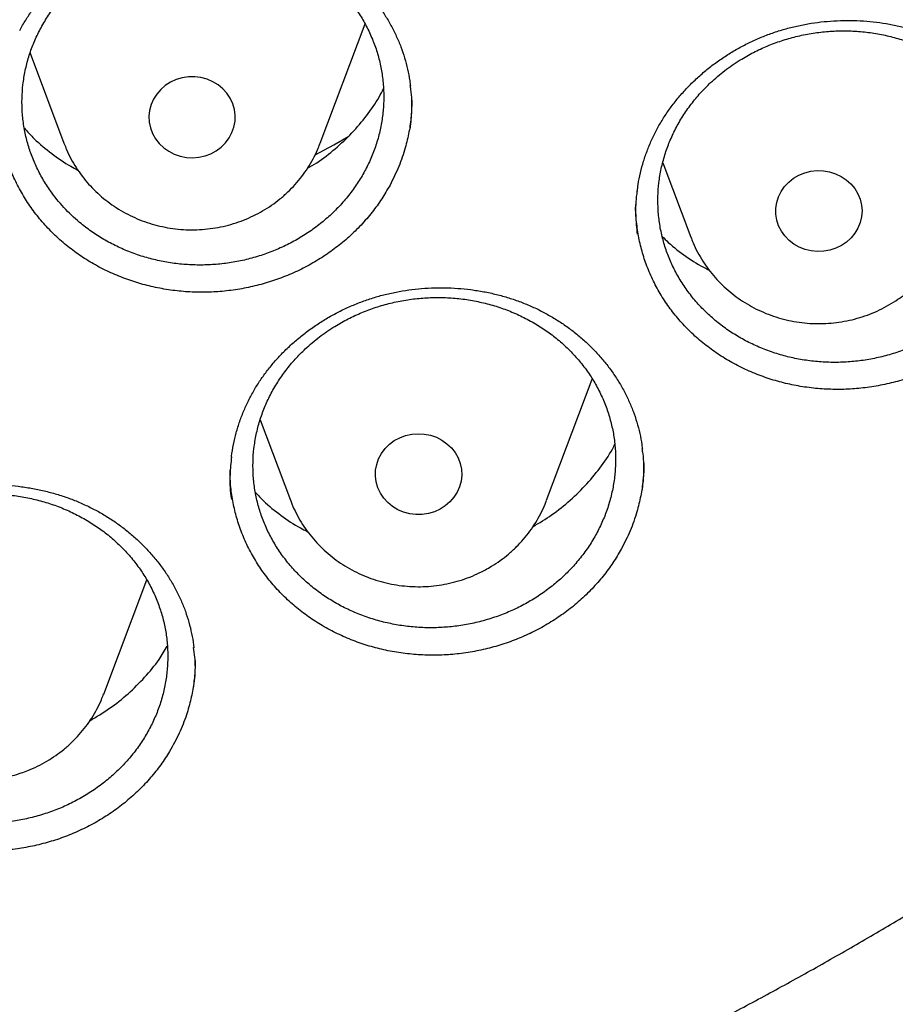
# Model space of a CAD drawing. Header units: millimetres. Extents: x 8 to 795, y 12 to 1770.
# Tile 100 of 127: x 400.56 to 408.68, y 1589.09 to 1598.22. Entities that reach past the tile are written whole.
import ezdxf

# ---------------------------------------------------------------- set-up
doc = ezdxf.new("R2010")
doc.units = ezdxf.units.MM

msp = doc.modelspace()

# ---------------------------------------------------------------- linework, layer by layer
at = {"color": 7, "linetype": 'Continuous', "lineweight": 30}
for p, q in [((403.3431, 1597.0767), (403.7594, 1598.1834)), ((400.6528, 1597.9117), (400.9669, 1597.0767)), ((400.9669, 1597.0767), (400.9684, 1597.0728)), ((403.341, 1597.0712), (403.3431, 1597.0767)), ((406.5202, 1596.8958), (406.7794, 1596.2068)), ((405.4431, 1593.768), (405.8657, 1594.8913)), ((402.7864, 1594.5137), (403.0669, 1593.768)), ((401.3356, 1591.971), (401.7339, 1593.0297))]:
    msp.add_line(p, q, dxfattribs=at)
at = {"color": 7, "linetype": 'Continuous', "lineweight": 30, "flags": 128}
for points in [[(401.955, 1597.6432), (401.9067, 1597.6124), (401.8637, 1597.5753), (401.8269, 1597.5328), (401.797, 1597.4857), (401.7749, 1597.435), (401.7608, 1597.3818), (401.7551, 1597.3273), (401.7579, 1597.2726), (401.7692, 1597.2188), (401.7888, 1597.1672), (401.8161, 1597.1188), (401.8507, 1597.0746), (401.8917, 1597.0356), (401.9384, 1597.0027), (401.9896, 1596.9764), (402.0444, 1596.9575), (402.1016, 1596.9462), (402.1599, 1596.9429), (402.218, 1596.9476), (402.2749, 1596.9601), (402.3292, 1596.9803), (402.3797, 1597.0077), (402.4255, 1597.0417), (402.4655, 1597.0816), (402.4989, 1597.1266), (402.525, 1597.1756), (402.5432, 1597.2277), (402.5531, 1597.2817), (402.5545, 1597.3364), (402.5474, 1597.3908), (402.532, 1597.4436), (402.5085, 1597.4938), (402.4774, 1597.5402), (402.4395, 1597.5819), (402.3956, 1597.618), (402.3465, 1597.6476), (402.2933, 1597.6703), (402.2372, 1597.6854), (402.1793, 1597.6927), (402.1209, 1597.6921), (402.0633, 1597.6834), (402.0076, 1597.667), (401.955, 1597.6432)], [(403.2959, 1596.9688), (403.4698, 1597.0639), (403.6095, 1597.1417)], [(408.2246, 1596.1608), (408.1772, 1596.1288), (408.1254, 1596.1035), (408.0702, 1596.0856), (408.0128, 1596.0755), (407.9545, 1596.0732), (407.8964, 1596.079), (407.8398, 1596.0926), (407.786, 1596.1139), (407.736, 1596.1422), (407.691, 1596.1771), (407.6519, 1596.2178), (407.6194, 1596.2633), (407.5944, 1596.3128), (407.5774, 1596.3652), (407.5686, 1596.4194), (407.5684, 1596.4742), (407.5767, 1596.5284), (407.5933, 1596.581), (407.6178, 1596.6307), (407.6499, 1596.6765), (407.6887, 1596.7174), (407.7334, 1596.7526), (407.7831, 1596.7814), (407.8368, 1596.803), (407.8932, 1596.8171), (407.9512, 1596.8233), (408.0096, 1596.8215), (408.0671, 1596.8118), (408.1224, 1596.7943), (408.1744, 1596.7694), (408.2221, 1596.7377), (408.2643, 1596.6999), (408.3002, 1596.6567), (408.3289, 1596.609), (408.35, 1596.5579), (408.363, 1596.5045), (408.3675, 1596.4498), (408.3634, 1596.3952), (408.351, 1596.3417), (408.3303, 1596.2904), (408.302, 1596.2425), (408.2664, 1596.199), (408.2246, 1596.1608)], [(404.455, 1593.6845), (404.4024, 1593.6606), (404.3467, 1593.6442), (404.289, 1593.6355), (404.2306, 1593.6349), (404.1728, 1593.6422), (404.1166, 1593.6573), (404.0635, 1593.68), (404.0144, 1593.7097), (403.9704, 1593.7457), (403.9325, 1593.7874), (403.9015, 1593.8338), (403.878, 1593.884), (403.8625, 1593.9368), (403.8555, 1593.9912), (403.8569, 1594.046), (403.8668, 1594.1), (403.885, 1594.152), (403.911, 1594.201), (403.9444, 1594.246), (403.9844, 1594.2859), (404.0302, 1594.3199), (404.0808, 1594.3473), (404.1351, 1594.3675), (404.1919, 1594.3801), (404.2501, 1594.3847), (404.3084, 1594.3814), (404.3655, 1594.3701), (404.4203, 1594.3512), (404.4716, 1594.3249), (404.5183, 1594.292), (404.5593, 1594.253), (404.5939, 1594.2088), (404.6212, 1594.1604), (404.6407, 1594.1088), (404.652, 1594.055), (404.6549, 1594.0003), (404.6492, 1593.9458), (404.6351, 1593.8926), (404.6129, 1593.8419), (404.5831, 1593.7948), (404.5463, 1593.7523), (404.5033, 1593.7152), (404.455, 1593.6845)]]:
    msp.add_lwpolyline(points, dxfattribs=at)
at = {"color": 7, "linetype": 'Continuous', "lineweight": 30}
for points, knots in [([(356.4037, 1618.2283), (356.4013, 1618.1935), (356.3966, 1618.1228), (356.3904, 1618.0059), (356.3836, 1617.881), (356.3756, 1617.7496), (356.3675, 1617.6087), (356.3596, 1617.4575), (356.3511, 1617.2788), (356.3425, 1617.0702), (356.3344, 1616.8294), (356.3271, 1616.5403), (356.3219, 1616.1986), (356.3208, 1615.7999), (356.3255, 1615.3723), (356.3372, 1614.9124), (356.3571, 1614.4265), (356.3858, 1613.9246), (356.423, 1613.4203), (356.4683, 1612.9175), (356.5218, 1612.4164), (356.5832, 1611.9172), (356.6704, 1611.292), (356.792, 1610.5429), (356.9587, 1609.6727), (357.111, 1608.9838), (357.2344, 1608.4731), (357.3194, 1608.1377), (357.4067, 1607.8084), (357.4938, 1607.4937), (357.5776, 1607.202), (357.6565, 1606.9369), (357.7298, 1606.6981), (357.7967, 1606.4855), (357.8568, 1606.2989), (357.9096, 1606.1384), (357.9547, 1606.0036), (357.9898, 1605.8998), (358.0171, 1605.82), (358.0407, 1605.7514), (358.0669, 1605.6759), (358.0982, 1605.5866), (358.1349, 1605.4828), (358.1812, 1605.3535), (358.2383, 1605.1965), (358.3076, 1605.0093), (358.3867, 1604.8), (358.476, 1604.5689), (358.5761, 1604.316), (358.6855, 1604.0469), (358.8013, 1603.7696), (358.9631, 1603.3924), (359.1731, 1602.9222), (359.4359, 1602.3637), (359.7352, 1601.7579), (360.074, 1601.109), (360.4549, 1600.4213), (360.8466, 1599.7526), (361.2876, 1599.0389), (361.7859, 1598.2788), (362.3478, 1597.475), (362.9346, 1596.6866), (363.4712, 1596.0085), (363.9521, 1595.4302), (364.3742, 1594.9417), (364.8192, 1594.4468), (365.2879, 1593.9461), (365.7468, 1593.476), (366.1921, 1593.0368), (366.6205, 1592.6289), (367.0657, 1592.2198), (367.5272, 1591.8109), (367.9417, 1591.457), (368.296, 1591.1635), (368.578, 1590.935), (368.8416, 1590.7258), (369.0863, 1590.5355), (369.3114, 1590.3633), (369.5073, 1590.2159), (369.6754, 1590.0911), (369.8176, 1589.9868), (369.945, 1589.8942), (370.0499, 1589.8186), (370.1318, 1589.7601), (370.1903, 1589.7184), (370.24, 1589.6832), (370.2964, 1589.6434), (370.3719, 1589.5903), (370.472, 1589.5203), (370.5945, 1589.4354), (370.7396, 1589.3358), (370.9075, 1589.222), (371.1866, 1589.0352), (371.5749, 1588.7817), (372.0709, 1588.4694), (372.5807, 1588.1601), (373.1043, 1587.8545), (373.6415, 1587.5531), (374.2262, 1587.2384), (374.8607, 1586.9125), (375.5468, 1586.5782), (376.2459, 1586.256), (376.9871, 1585.9336), (377.7641, 1585.6167), (378.5755, 1585.3087), (379.3828, 1585.0241), (380.1851, 1584.7623), (380.9769, 1584.524), (381.7576, 1584.3078), (382.5274, 1584.1126), (383.2943, 1583.9355), (384.1383, 1583.7593), (385.0634, 1583.5895), (386.0705, 1583.433), (387.082, 1583.3041), (388.097, 1583.2029), (389.1147, 1583.1297), (390.1343, 1583.0845), (391.1548, 1583.0675), (392.1755, 1583.0789), (393.1953, 1583.1186), (394.2134, 1583.1863), (395.2291, 1583.282), (396.2419, 1583.4056), (397.2528, 1583.5571), (398.2556, 1583.7358), (399.2504, 1583.9413), (400.2365, 1584.1732), (401.2195, 1584.4331), (402.1282, 1584.7006), (402.9645, 1584.9697), (403.7336, 1585.2362), (404.5079, 1585.5243), (405.2944, 1585.8381), (406.092, 1586.1786), (406.8998, 1586.5472), (407.7122, 1586.9427), (408.5279, 1587.3659), (409.1892, 1587.7311), (409.6921, 1588.0213), (410.0304, 1588.2217), (410.3477, 1588.4143), (410.6431, 1588.5977), (410.9155, 1588.7705), (411.1656, 1588.9322), (411.3938, 1589.0824), (411.6022, 1589.2218), (411.7861, 1589.3465), (411.9468, 1589.457), (412.0847, 1589.5529), (412.2041, 1589.6366), (412.2995, 1589.7041), (412.3815, 1589.7624), (412.4628, 1589.8206), (412.5595, 1589.8902), (412.6735, 1589.973), (412.805, 1590.0694), (412.9539, 1590.1796), (413.1166, 1590.3015), (413.2891, 1590.4324), (413.4672, 1590.5693), (413.6494, 1590.7113), (413.9068, 1590.9147), (414.2428, 1591.1862), (414.6597, 1591.534), (415.0919, 1591.9066), (415.5381, 1592.3048), (415.9972, 1592.7297), (416.4201, 1593.1364), (416.805, 1593.5193), (417.1447, 1593.8673), (417.4754, 1594.216), (417.7905, 1594.5577), (418.0886, 1594.8901), (418.3861, 1595.2307), (418.681, 1595.5777), (418.9717, 1595.9296), (419.2419, 1596.2658), (419.494, 1596.5877), (419.7284, 1596.8945), (419.9455, 1597.1854), (420.1443, 1597.4577), (420.3313, 1597.7193), (420.5174, 1597.9849), (420.7125, 1598.2693), (420.9201, 1598.5793), (421.1394, 1598.9151), (421.3695, 1599.2774), (421.6093, 1599.6667), (421.8579, 1600.0836), (422.0943, 1600.4944), (422.3175, 1600.8954), (422.5264, 1601.283), (422.7356, 1601.6845), (422.9389, 1602.0887), (423.1377, 1602.4983), (423.3278, 1602.9048), (423.5087, 1603.3064), (423.6739, 1603.6868), (423.8242, 1604.0456), (423.9606, 1604.3824), (424.0839, 1604.6968), (424.1949, 1604.9887), (424.2802, 1605.2196), (424.3423, 1605.3912), (424.3829, 1605.5049), (424.4166, 1605.6003), (424.4435, 1605.6773), (424.4648, 1605.7388), (424.4862, 1605.8006), (424.5123, 1605.8767), (424.5467, 1605.978), (424.5885, 1606.1027), (424.6456, 1606.2756), (424.7164, 1606.4949), (424.7989, 1606.758), (424.8839, 1607.038), (424.9707, 1607.334), (425.0668, 1607.6744), (425.1714, 1608.0625), (425.2831, 1608.5016), (425.3941, 1608.9665), (425.4949, 1609.4199), (425.5857, 1609.8584), (425.6668, 1610.2786), (425.7445, 1610.7133), (425.8323, 1611.2491), (425.9225, 1611.8738), (426.0074, 1612.5765), (426.0742, 1613.2567), (426.1243, 1613.9141), (426.1594, 1614.5483), (426.1807, 1615.1589), (426.1883, 1615.6554), (426.1887, 1616.0435), (426.1862, 1616.3291), (426.1813, 1616.6077), (426.1741, 1616.875), (426.1655, 1617.1283), (426.1554, 1617.3755), (426.1441, 1617.6138), (426.1317, 1617.8412), (426.1195, 1618.0429), (426.1105, 1618.1696), (426.1063, 1618.2283)], [0, 0, 0, 0, 0.000951, 0.00193, 0.003036, 0.004253, 0.00557, 0.006974, 0.008466, 0.010552, 0.012788, 0.015174, 0.018604, 0.022304, 0.026272, 0.03051, 0.035109, 0.039809, 0.0445, 0.049182, 0.053854, 0.058517, 0.063171, 0.071403, 0.079606, 0.08778, 0.090983, 0.094182, 0.097376, 0.100428, 0.103231, 0.105785, 0.10809, 0.110147, 0.111955, 0.113514, 0.114824, 0.115886, 0.116546, 0.117156, 0.117891, 0.118757, 0.119771, 0.120935, 0.122551, 0.124388, 0.126447, 0.128728, 0.13123, 0.133951, 0.136743, 0.139516, 0.145262, 0.150923, 0.1565, 0.163835, 0.171017, 0.178053, 0.185051, 0.193962, 0.202877, 0.211797, 0.220722, 0.226386, 0.232222, 0.238234, 0.244421, 0.250785, 0.255992, 0.261311, 0.266742, 0.272286, 0.27791, 0.281398, 0.284647, 0.287657, 0.290428, 0.29296, 0.295254, 0.296996, 0.29857, 0.299975, 0.301212, 0.302031, 0.302668, 0.303134, 0.303663, 0.304513, 0.305603, 0.306932, 0.308499, 0.310306, 0.312352, 0.317473, 0.322689, 0.327986, 0.333366, 0.338829, 0.344373, 0.351014, 0.357768, 0.364616, 0.371408, 0.379162, 0.386804, 0.394332, 0.401748, 0.409052, 0.416116, 0.423071, 0.429942, 0.436807, 0.445722, 0.454637, 0.463552, 0.472466, 0.481381, 0.490295, 0.49921, 0.508124, 0.517039, 0.525953, 0.534868, 0.543782, 0.552714, 0.561687, 0.570523, 0.5794, 0.588318, 0.597277, 0.604345, 0.611477, 0.618749, 0.626162, 0.633856, 0.641697, 0.649684, 0.657818, 0.6661, 0.66977, 0.673275, 0.676573, 0.679664, 0.682548, 0.68518, 0.687613, 0.689846, 0.691879, 0.693552, 0.69506, 0.696371, 0.697452, 0.698185, 0.699064, 0.700127, 0.701375, 0.702837, 0.704492, 0.706336, 0.708286, 0.710293, 0.712359, 0.714483, 0.719094, 0.723957, 0.729073, 0.73444, 0.74006, 0.745932, 0.750271, 0.754723, 0.75908, 0.763275, 0.767308, 0.77118, 0.775537, 0.779669, 0.783578, 0.787262, 0.79079, 0.794084, 0.797145, 0.799974, 0.80285, 0.805987, 0.809384, 0.813035, 0.816945, 0.821115, 0.825545, 0.830235, 0.834102, 0.838129, 0.842317, 0.846532, 0.850561, 0.854837, 0.85888, 0.862688, 0.866263, 0.869603, 0.87271, 0.875584, 0.878223, 0.879511, 0.880626, 0.881559, 0.88231, 0.882879, 0.883358, 0.884118, 0.885104, 0.886317, 0.887757, 0.890141, 0.892693, 0.895393, 0.898242, 0.901239, 0.905195, 0.909383, 0.913804, 0.918457, 0.922275, 0.926237, 0.930343, 0.934543, 0.941328, 0.94789, 0.954228, 0.960343, 0.966236, 0.971905, 0.977351, 0.980059, 0.98271, 0.985301, 0.987816, 0.990158, 0.992312, 0.994612, 0.996657, 0.99845, 1, 1, 1, 1]), ([(358.9644, 1612.1596), (358.9677, 1612.1309), (358.9888, 1611.9472), (359.0351, 1611.6094), (359.1037, 1611.1463), (359.1806, 1610.6843), (359.2648, 1610.2235), (359.3565, 1609.7639), (359.4558, 1609.3057), (359.5625, 1608.849), (359.6767, 1608.3938), (359.7982, 1607.9404), (359.9272, 1607.4888), (360.0635, 1607.039), (360.2072, 1606.5913), (360.3582, 1606.1457), (360.5164, 1605.7024), (360.6818, 1605.2613), (360.8544, 1604.8227), (361.0342, 1604.3866), (361.2211, 1603.9532), (361.415, 1603.5225), (361.6159, 1603.0946), (361.8238, 1602.6697), (362.0386, 1602.2478), (362.2603, 1601.8291), (362.4888, 1601.4136), (362.724, 1601.0014), (362.966, 1600.5926), (363.2146, 1600.1874), (363.4698, 1599.7858), (363.7315, 1599.388), (363.9997, 1598.9939), (364.2743, 1598.6038), (364.5552, 1598.2176), (364.8424, 1597.8355), (365.1358, 1597.4576), (365.4354, 1597.084), (365.741, 1596.7147), (366.0526, 1596.3498), (366.3701, 1595.9895), (366.6935, 1595.6338), (367.0227, 1595.2828), (367.3575, 1594.9366), (367.698, 1594.5952), (368.044, 1594.2587), (368.3955, 1593.9273), (368.7523, 1593.601), (369.1144, 1593.2798), (369.4817, 1592.9639), (369.8542, 1592.6533), (370.2317, 1592.3481), (370.6141, 1592.0484), (371.0013, 1591.7542), (371.3933, 1591.4656), (371.79, 1591.1827), (372.1913, 1590.9055), (372.597, 1590.6341), (373.0072, 1590.3686), (373.4216, 1590.1091), (373.8402, 1589.8555), (374.2629, 1589.608), (374.6896, 1589.3666), (375.1202, 1589.1313), (375.5546, 1588.9023), (375.9927, 1588.6795), (376.4343, 1588.4631), (376.8795, 1588.2531), (377.328, 1588.0495), (377.7798, 1587.8523), (378.2347, 1587.6617), (378.6928, 1587.4777), (379.1537, 1587.3002), (379.6175, 1587.1295), (380.0841, 1586.9654), (380.5533, 1586.808), (381.025, 1586.6574), (381.4991, 1586.5137), (381.9755, 1586.3767), (382.454, 1586.2466), (382.9347, 1586.1235), (383.4173, 1586.0072), (383.9017, 1585.8979), (384.3879, 1585.7956), (384.8757, 1585.7003), (385.3649, 1585.6121), (385.8556, 1585.5309), (386.3475, 1585.4567), (386.8406, 1585.3896), (387.3348, 1585.3297), (387.8298, 1585.2768), (388.3257, 1585.2311), (388.8222, 1585.1925), (389.3193, 1585.1611), (389.8169, 1585.1369), (390.3148, 1585.1197), (390.8129, 1585.1098), (391.3111, 1585.107), (391.8094, 1585.1114), (392.3074, 1585.123), (392.8053, 1585.1417), (393.3028, 1585.1676), (393.7998, 1585.2006), (394.2962, 1585.2408), (394.7918, 1585.2881), (395.2867, 1585.3426), (395.7806, 1585.4041), (396.2734, 1585.4728), (396.7651, 1585.5486), (397.2555, 1585.6314), (397.7444, 1585.7212), (398.2319, 1585.8181), (398.7176, 1585.922), (399.2017, 1586.0328), (399.6839, 1586.1506), (400.164, 1586.2754), (400.6421, 1586.407), (401.118, 1586.5455), (401.5916, 1586.6908), (402.0628, 1586.8429), (402.5314, 1587.0018), (402.9973, 1587.1674), (403.4605, 1587.3397), (403.9208, 1587.5186), (404.3782, 1587.7042), (404.8324, 1587.8963), (405.2835, 1588.0949), (405.7313, 1588.2999), (406.1757, 1588.5114), (406.6165, 1588.7293), (407.0538, 1588.9534), (407.4873, 1589.1839), (407.9171, 1589.4205), (408.3429, 1589.6633), (408.7647, 1589.9122), (409.1824, 1590.1672), (409.5958, 1590.4281), (410.005, 1590.6949), (410.4097, 1590.9676), (410.81, 1591.2461), (411.2056, 1591.5303), (411.5966, 1591.8202), (411.9828, 1592.1157), (412.3641, 1592.4166), (412.7404, 1592.7231), (413.1117, 1593.0349), (413.4779, 1593.352), (413.8388, 1593.6744), (414.1945, 1594.0019), (414.5447, 1594.3344), (414.8895, 1594.672), (415.2287, 1595.0145), (415.5623, 1595.3618), (415.8902, 1595.7139), (416.2122, 1596.0707), (416.5284, 1596.4321), (416.8387, 1596.7979), (417.143, 1597.1682), (417.4411, 1597.5428), (417.7332, 1597.9217), (418.019, 1598.3047), (418.2985, 1598.6918), (418.5716, 1599.0829), (418.8384, 1599.4778), (419.0986, 1599.8766), (419.3523, 1600.279), (419.5994, 1600.685), (419.8399, 1601.0946), (420.0736, 1601.5075), (420.3006, 1601.9238), (420.5207, 1602.3433), (420.7339, 1602.7659), (420.9403, 1603.1915), (421.1396, 1603.62), (421.3319, 1604.0513), (421.5172, 1604.4854), (421.6953, 1604.9221), (421.8663, 1605.3613), (422.0302, 1605.8029), (422.1867, 1606.2468), (422.336, 1606.6928), (422.478, 1607.141), (422.6127, 1607.5912), (422.74, 1608.0433), (422.8599, 1608.4971), (422.9724, 1608.9526), (423.0774, 1609.4097), (423.1749, 1609.8682), (423.265, 1610.3281), (423.3475, 1610.7892), (423.4226, 1611.2515), (423.4896, 1611.7148), (423.5367, 1612.0703), (423.559, 1612.2715), (423.5641, 1612.3178)], [0, 0, 0, 0, 0.000972, 0.00622, 0.011468, 0.016716, 0.021964, 0.027212, 0.03246, 0.037709, 0.042957, 0.048205, 0.053453, 0.058702, 0.06395, 0.069198, 0.074447, 0.079695, 0.084943, 0.090192, 0.095441, 0.100689, 0.105938, 0.111186, 0.116435, 0.121684, 0.126933, 0.132182, 0.13743, 0.142679, 0.147928, 0.153177, 0.158426, 0.163676, 0.168925, 0.174174, 0.179423, 0.184673, 0.189922, 0.195171, 0.200421, 0.20567, 0.21092, 0.21617, 0.221419, 0.226669, 0.231919, 0.237169, 0.242418, 0.247668, 0.252918, 0.258168, 0.263418, 0.268668, 0.273918, 0.279169, 0.284419, 0.289669, 0.294919, 0.30017, 0.30542, 0.31067, 0.315921, 0.321171, 0.326422, 0.331672, 0.336923, 0.342173, 0.347424, 0.352674, 0.357925, 0.363176, 0.368426, 0.373677, 0.378928, 0.384178, 0.389429, 0.39468, 0.399931, 0.405182, 0.410432, 0.415683, 0.420934, 0.426185, 0.431436, 0.436687, 0.441938, 0.447189, 0.45244, 0.457691, 0.462942, 0.468193, 0.473444, 0.478694, 0.483945, 0.489196, 0.494447, 0.499698, 0.504949, 0.5102, 0.515451, 0.520702, 0.525953, 0.531204, 0.536455, 0.541706, 0.546957, 0.552208, 0.557459, 0.56271, 0.567961, 0.573212, 0.578463, 0.583714, 0.588965, 0.594216, 0.599467, 0.604718, 0.609968, 0.615219, 0.62047, 0.625721, 0.630972, 0.636222, 0.641473, 0.646724, 0.651975, 0.657225, 0.662476, 0.667726, 0.672977, 0.678228, 0.683478, 0.688729, 0.693979, 0.69923, 0.70448, 0.70973, 0.714981, 0.720231, 0.725481, 0.730732, 0.735982, 0.741232, 0.746482, 0.751732, 0.756982, 0.762232, 0.767482, 0.772732, 0.777982, 0.783232, 0.788481, 0.793731, 0.798981, 0.80423, 0.80948, 0.81473, 0.819979, 0.825228, 0.830478, 0.835727, 0.840976, 0.846226, 0.851475, 0.856724, 0.861973, 0.867222, 0.872471, 0.87772, 0.882969, 0.888218, 0.893467, 0.898715, 0.903964, 0.909213, 0.914461, 0.91971, 0.924958, 0.930207, 0.935455, 0.940704, 0.945952, 0.9512, 0.956449, 0.961697, 0.966945, 0.972193, 0.977442, 0.98269, 0.987938, 0.993186, 0.998434, 1, 1, 1, 1]), ([(400.5561, 1598.1236), (400.565, 1598.1396), (400.5916, 1598.1878), (400.641, 1598.2661), (400.7067, 1598.3572), (400.7789, 1598.445), (400.8574, 1598.5292), (400.9418, 1598.6092), (401.0318, 1598.6848), (401.1268, 1598.7553), (401.2264, 1598.8204), (401.3299, 1598.8796), (401.4367, 1598.9326), (401.5462, 1598.9792), (401.6579, 1599.0192), (401.7713, 1599.0522), (401.8865, 1599.0786), (402.0038, 1599.0985), (402.1233, 1599.1119), (402.2443, 1599.1187), (402.3662, 1599.1187), (402.4881, 1599.1118), (402.6092, 1599.0981), (402.7287, 1599.0777), (402.8458, 1599.0507), (402.9596, 1599.0173), (403.0697, 1598.9777), (403.1757, 1598.9321), (403.2781, 1598.8804), (403.3772, 1598.8226), (403.4728, 1598.7587), (403.5644, 1598.6889), (403.6515, 1598.6137), (403.7334, 1598.5333), (403.8097, 1598.4483), (403.8799, 1598.3591), (403.9436, 1598.2663), (404.0003, 1598.1703), (404.05, 1598.0716), (404.0922, 1597.9709), (404.127, 1597.8681), (404.1543, 1597.7633), (404.1718, 1597.6766), (404.1775, 1597.6246), (404.1793, 1597.6086)], [0, 0, 0, 0, 0.01202, 0.036103, 0.06029, 0.084625, 0.109094, 0.133668, 0.158313, 0.182991, 0.207644, 0.232225, 0.256692, 0.281008, 0.305145, 0.329074, 0.352863, 0.376892, 0.401178, 0.425676, 0.450329, 0.475073, 0.499835, 0.524525, 0.549077, 0.573433, 0.597549, 0.621413, 0.645231, 0.669343, 0.693674, 0.718192, 0.742859, 0.767631, 0.792462, 0.817299, 0.842089, 0.866796, 0.891391, 0.915856, 0.940165, 0.964528, 0.989055, 1, 1, 1, 1]), ([(401.0618, 1598.5454), (401.03, 1598.5141), (400.9663, 1598.4512), (400.881, 1598.3474), (400.8039, 1598.2367), (400.7376, 1598.1206), (400.6824, 1598.0006), (400.6385, 1597.8776), (400.6057, 1597.7505), (400.5848, 1597.6218), (400.5758, 1597.4924), (400.5786, 1597.3637), (400.5934, 1597.2344), (400.6201, 1597.1073), (400.6584, 1596.9832), (400.7076, 1596.8632), (400.7684, 1596.7464), (400.8515, 1596.6168), (400.9633, 1596.4788), (401.0933, 1596.355), (401.2193, 1596.2584), (401.3343, 1596.1846), (401.4552, 1596.1203), (401.5831, 1596.065), (401.7156, 1596.02), (401.8514, 1595.9856), (401.9894, 1595.9619), (402.1308, 1595.9488), (402.2727, 1595.9467), (402.4141, 1595.9557), (402.5535, 1595.9752), (402.6924, 1596.0058), (402.8277, 1596.0468), (402.9585, 1596.098), (403.0837, 1596.1586), (403.2044, 1596.2293), (403.3179, 1596.3088), (403.4235, 1596.3964), (403.5204, 1596.4912), (403.6093, 1596.594), (403.6882, 1596.703), (403.7568, 1596.8172), (403.8145, 1596.9355), (403.8617, 1597.0589), (403.8972, 1597.1851), (403.9209, 1597.3131), (403.9329, 1597.4415), (403.933, 1597.5717), (403.9211, 1597.7009), (403.8974, 1597.8282), (403.8623, 1597.9525), (403.8153, 1598.0747), (403.7573, 1598.1924), (403.6887, 1598.3047), (403.6104, 1598.4106), (403.5216, 1598.5112), (403.4078, 1598.6193), (403.264, 1598.7296), (403.1058, 1598.8222), (402.9585, 1598.8893), (402.8276, 1598.9366), (402.6933, 1598.9735), (402.5544, 1599.0002), (402.4137, 1599.0159), (402.2724, 1599.0206), (402.1316, 1599.0146), (401.9903, 1598.9975), (401.8512, 1598.9696), (401.7154, 1598.9312), (401.5842, 1598.8829), (401.4562, 1598.8241), (401.3243, 1598.7499), (401.1898, 1598.6588), (401.1046, 1598.5833), (401.0618, 1598.5454)], [0, 0, 0, 0, 0.013181, 0.026453, 0.040014, 0.053674, 0.066903, 0.080248, 0.093688, 0.107348, 0.120581, 0.133931, 0.147376, 0.161042, 0.174281, 0.187614, 0.201089, 0.214761, 0.234624, 0.254805, 0.268481, 0.281723, 0.295059, 0.308538, 0.322213, 0.335451, 0.348782, 0.362257, 0.375928, 0.38916, 0.402508, 0.415952, 0.429616, 0.442843, 0.456185, 0.469623, 0.483282, 0.496506, 0.509846, 0.523282, 0.536938, 0.550164, 0.563506, 0.576944, 0.590602, 0.603833, 0.617181, 0.630624, 0.644287, 0.657525, 0.67088, 0.684329, 0.697999, 0.711242, 0.724577, 0.738055, 0.75173, 0.771594, 0.791775, 0.805451, 0.818691, 0.832023, 0.8455, 0.859172, 0.872406, 0.885757, 0.899203, 0.912869, 0.926097, 0.939441, 0.952881, 0.966541, 0.983178, 1, 1, 1, 1]), ([(406.4458, 1597.1678), (406.4542, 1597.1841), (406.4795, 1597.233), (406.5268, 1597.3126), (406.5899, 1597.4055), (406.6597, 1597.4953), (406.7359, 1597.5816), (406.8181, 1597.6641), (406.906, 1597.7423), (406.9991, 1597.8156), (407.0968, 1597.8836), (407.1986, 1597.9459), (407.3039, 1598.0021), (407.4121, 1598.0521), (407.5227, 1598.0954), (407.6351, 1598.1319), (407.7496, 1598.1619), (407.8663, 1598.1854), (407.9853, 1598.2025), (408.1061, 1598.2131), (408.228, 1598.2169), (408.3501, 1598.214), (408.4716, 1598.2041), (408.5916, 1598.1875), (408.7094, 1598.1643), (408.8242, 1598.1346), (408.9354, 1598.0986), (409.0427, 1598.0565), (409.1465, 1598.0082), (409.2472, 1597.9537), (409.3447, 1597.893), (409.4383, 1597.8263), (409.5275, 1597.754), (409.6117, 1597.6765), (409.6904, 1597.5941), (409.7632, 1597.5074), (409.8295, 1597.4168), (409.889, 1597.3229), (409.9415, 1597.226), (409.9866, 1597.1269), (410.0244, 1597.0254), (410.0549, 1596.9218), (410.0778, 1596.8205), (410.0869, 1596.7533), (410.0912, 1596.7218)], [0, 0, 0, 0, 0.01189, 0.0357, 0.059612, 0.083673, 0.107864, 0.132162, 0.156531, 0.180933, 0.205312, 0.229621, 0.253818, 0.277867, 0.30174, 0.325408, 0.348944, 0.372712, 0.396737, 0.420972, 0.445363, 0.469845, 0.49435, 0.518784, 0.543085, 0.567194, 0.591067, 0.614692, 0.638266, 0.662133, 0.686216, 0.710485, 0.734902, 0.759424, 0.784005, 0.808594, 0.833138, 0.857602, 0.881956, 0.906184, 0.930258, 0.954365, 0.978639, 1, 1, 1, 1]), ([(406.9635, 1597.6393), (406.9316, 1597.6078), (406.8675, 1597.5445), (406.7817, 1597.4402), (406.7042, 1597.3291), (406.6373, 1597.2125), (406.5816, 1597.0921), (406.5372, 1596.9688), (406.5039, 1596.8414), (406.4825, 1596.7125), (406.473, 1596.583), (406.4754, 1596.4542), (406.4897, 1596.3249), (406.516, 1596.1978), (406.5539, 1596.0738), (406.6027, 1595.9539), (406.6632, 1595.8373), (406.7343, 1595.7263), (406.8152, 1595.6217), (406.9051, 1595.5244), (407.005, 1595.4335), (407.1128, 1595.3512), (407.2274, 1595.2781), (407.3483, 1595.2142), (407.4764, 1595.1594), (407.6092, 1595.1149), (407.7452, 1595.0811), (407.8834, 1595.0581), (408.025, 1595.0456), (408.1672, 1595.0443), (408.3088, 1595.0539), (408.4486, 1595.0742), (408.5879, 1595.1055), (408.7236, 1595.1473), (408.8549, 1595.1992), (408.9805, 1595.2605), (409.1017, 1595.3318), (409.2156, 1595.412), (409.3218, 1595.5003), (409.4192, 1595.5956), (409.5086, 1595.699), (409.588, 1595.8085), (409.6571, 1595.9232), (409.7153, 1596.0418), (409.763, 1596.1656), (409.799, 1596.2921), (409.8233, 1596.4203), (409.8358, 1596.5489), (409.8364, 1596.6792), (409.8249, 1596.8084), (409.8016, 1596.9357), (409.7669, 1597.0599), (409.7203, 1597.182), (409.6626, 1597.2995), (409.5944, 1597.4115), (409.5164, 1597.5172), (409.4278, 1597.6174), (409.3143, 1597.725), (409.1706, 1597.8347), (409.0124, 1597.9267), (408.8651, 1597.9932), (408.7341, 1598.0399), (408.5997, 1598.0762), (408.4607, 1598.1022), (408.3198, 1598.1172), (408.1782, 1598.1212), (408.0372, 1598.1145), (407.8954, 1598.0967), (407.756, 1598.0681), (407.6198, 1598.0289), (407.4881, 1597.9799), (407.3597, 1597.9204), (407.2272, 1597.8454), (407.0922, 1597.7535), (407.0066, 1597.6775), (406.9635, 1597.6393)], [0, 0, 0, 0, 0.013176, 0.026444, 0.040001, 0.053657, 0.066881, 0.080222, 0.093657, 0.107313, 0.120542, 0.133888, 0.147328, 0.160989, 0.174226, 0.18758, 0.201028, 0.214697, 0.227941, 0.241276, 0.254756, 0.268432, 0.281629, 0.294918, 0.308497, 0.322175, 0.335417, 0.348752, 0.362231, 0.375906, 0.389141, 0.402494, 0.415941, 0.429609, 0.442837, 0.456181, 0.469621, 0.483281, 0.496503, 0.509842, 0.523277, 0.536931, 0.550153, 0.563492, 0.576926, 0.59058, 0.603807, 0.61715, 0.630589, 0.644247, 0.657482, 0.670833, 0.684279, 0.697945, 0.711187, 0.724521, 0.737999, 0.751673, 0.771539, 0.791723, 0.805401, 0.818645, 0.831981, 0.845461, 0.859138, 0.872376, 0.88573, 0.89918, 0.912851, 0.926081, 0.939427, 0.952869, 0.966532, 0.983173, 1, 1, 1, 1]), ([(403.2266, 1596.8465), (403.2548, 1596.8629), (403.3456, 1596.9156), (403.4841, 1597.0246), (403.6403, 1597.1699), (403.776, 1597.331), (403.8731, 1597.4699), (403.9167, 1597.5576), (403.9298, 1597.5842)], [0, 0, 0, 0, 0.091912, 0.29659, 0.501921, 0.706598, 0.911252, 1, 1, 1, 1]), ([(404.1794, 1597.2161), (404.1849, 1597.2704), (404.1971, 1597.3901), (404.1941, 1597.5232), (404.1808, 1597.6), (404.1787, 1597.612)], [0, 0, 0, 0, 0.4114341, 0.9074622, 1, 1, 1, 1]), ([(403.9904, 1596.6895), (403.9654, 1596.6462), (403.9154, 1596.5594), (403.825, 1596.4358), (403.7234, 1596.3175), (403.6113, 1596.2076), (403.4902, 1596.1074), (403.3611, 1596.0172), (403.223, 1595.9362), (403.0784, 1595.8663), (402.9287, 1595.8079), (402.7754, 1595.7615), (402.6169, 1595.7267), (402.4564, 1595.7042), (402.2952, 1595.6943), (402.1349, 1595.6966), (401.9739, 1595.7115), (401.8153, 1595.7387), (401.6602, 1595.778), (401.5101, 1595.8289), (401.3639, 1595.8918), (401.2246, 1595.9658), (401.0932, 1596.0502), (400.9708, 1596.1439), (400.8564, 1596.2479), (400.7524, 1596.3603), (400.6596, 1596.4801), (400.5785, 1596.6063), (400.5087, 1596.7398), (400.4516, 1596.8781), (400.4079, 1597.02), (400.3779, 1597.1642), (400.3608, 1597.2997), (400.3602, 1597.3871), (400.36, 1597.425)], [0, 0, 0, 0, 0.030999, 0.062217, 0.094113, 0.126242, 0.157328, 0.188639, 0.220287, 0.252397, 0.283435, 0.314695, 0.346207, 0.378234, 0.409214, 0.440411, 0.471857, 0.503815, 0.534888, 0.566179, 0.597722, 0.62978, 0.660854, 0.692146, 0.723688, 0.755747, 0.786825, 0.818122, 0.849756, 0.881849, 0.912914, 0.944197, 0.975812, 1, 1, 1, 1]), ([(404.1932, 1597.4778), (404.192, 1597.429), (404.1894, 1597.3307), (404.1683, 1597.1829), (404.1314, 1597.0251), (404.0752, 1596.8585), (404.0187, 1596.746), (403.9904, 1596.6895)], [0, 0, 0, 0, 0.179999, 0.362082, 0.547152, 0.772329, 1, 1, 1, 1]), ([(400.5993, 1597.2165), (400.6292, 1597.1834), (400.7058, 1597.0986), (400.851, 1596.9807), (400.9875, 1596.8842), (401.0737, 1596.8403), (401.0956, 1596.8292)], [0, 0, 0, 0, 0.214568, 0.550828, 0.886021, 1, 1, 1, 1]), ([(406.2833, 1596.6314), (406.2858, 1596.6522), (406.2925, 1596.7098), (406.312, 1596.8031), (406.3408, 1596.9108), (406.3773, 1597.0161), (406.4132, 1597.1016), (406.4377, 1597.1514), (406.4458, 1597.1678)], [0, 0, 0, 0, 0.113095, 0.3124666, 0.5109553, 0.7082738, 0.9042154, 1, 1, 1, 1]), ([(400.9693, 1597.073), (400.9761, 1597.0549), (400.994, 1597.0071), (401.031, 1596.9329), (401.0791, 1596.8506), (401.1339, 1596.7722), (401.1949, 1596.6981), (401.2617, 1596.6288), (401.334, 1596.5647), (401.4112, 1596.5061), (401.493, 1596.4534), (401.5789, 1596.407), (401.6683, 1596.3672), (401.7608, 1596.3341), (401.8557, 1596.3081), (401.9525, 1596.2892), (402.0506, 1596.2777), (402.1494, 1596.2735), (402.2484, 1596.2768), (402.3468, 1596.2876), (402.444, 1596.3057), (402.5396, 1596.3311), (402.6328, 1596.3636), (402.7231, 1596.4031), (402.8099, 1596.4493), (402.8927, 1596.5019), (402.9709, 1596.5605), (403.0441, 1596.6249), (403.1119, 1596.6946), (403.1737, 1596.7691), (403.2293, 1596.848), (403.2779, 1596.9309), (403.3152, 1597.0054), (403.3332, 1597.0533), (403.34, 1597.0713)], [0, 0, 0, 0, 0.019297, 0.050898, 0.082536, 0.114218, 0.14595, 0.177736, 0.209579, 0.24148, 0.273438, 0.305452, 0.337519, 0.369635, 0.401795, 0.433995, 0.466228, 0.498488, 0.53077, 0.563065, 0.595366, 0.627664, 0.659954, 0.692226, 0.724474, 0.75669, 0.788866, 0.820997, 0.853075, 0.885096, 0.917057, 0.948956, 0.980793, 1, 1, 1, 1]), ([(406.2826, 1596.6349), (406.281, 1596.6258), (406.2677, 1596.5517), (406.265, 1596.4168), (406.2769, 1596.2929), (406.2825, 1596.234)], [0, 0, 0, 0, 0.068595, 0.557558, 1, 1, 1, 1]), ([(409.9233, 1595.8432), (409.8996, 1595.7994), (409.8521, 1595.7113), (409.7655, 1595.5853), (409.6675, 1595.4642), (409.5587, 1595.3511), (409.4406, 1595.2472), (409.3141, 1595.153), (409.1783, 1595.0677), (409.0359, 1594.9933), (408.888, 1594.9302), (408.736, 1594.8789), (408.5785, 1594.8389), (408.4187, 1594.8113), (408.2578, 1594.7961), (408.0974, 1594.7932), (407.9358, 1594.8028), (407.7764, 1594.8247), (407.6201, 1594.8589), (407.4684, 1594.9048), (407.3202, 1594.9629), (407.1787, 1595.0322), (407.0447, 1595.1122), (406.9194, 1595.2018), (406.8018, 1595.302), (406.6944, 1595.4108), (406.598, 1595.5275), (406.5131, 1595.6509), (406.4393, 1595.782), (406.3782, 1595.9182), (406.3304, 1596.0586), (406.2955, 1596.2016), (406.2751, 1596.3486), (406.2665, 1596.4514), (406.2688, 1596.5048), (406.2689, 1596.5079)], [0, 0, 0, 0, 0.030624, 0.061463, 0.09297, 0.124705, 0.155477, 0.186527, 0.217799, 0.249583, 0.280283, 0.311258, 0.342454, 0.374161, 0.404815, 0.435739, 0.466883, 0.498533, 0.529291, 0.56032, 0.591571, 0.623333, 0.654099, 0.685135, 0.716393, 0.748162, 0.778959, 0.809974, 0.841322, 0.873125, 0.903902, 0.934897, 0.96622, 0.997997, 1, 1, 1, 1]), ([(406.515, 1596.2129), (406.5333, 1596.1943), (406.6005, 1596.1259), (406.7366, 1596.0258), (406.8644, 1595.9407), (406.9396, 1595.9058), (406.949, 1595.9015)], [0, 0, 0, 0, 0.148417, 0.545809, 0.943151, 1, 1, 1, 1]), ([(406.7796, 1596.2088), (406.7865, 1596.1903), (406.8043, 1596.1421), (406.8412, 1596.0673), (406.8889, 1595.9848), (406.9435, 1595.9063), (407.0042, 1595.832), (407.0707, 1595.7624), (407.1427, 1595.698), (407.2197, 1595.6391), (407.3012, 1595.5861), (407.3869, 1595.5394), (407.4762, 1595.4992), (407.5685, 1595.4658), (407.6633, 1595.4394), (407.76, 1595.4201), (407.8581, 1595.4082), (407.9569, 1595.4037), (408.0558, 1595.4066), (408.1543, 1595.417), (408.2516, 1595.4348), (408.3473, 1595.4598), (408.4406, 1595.492), (408.5311, 1595.5311), (408.618, 1595.577), (408.6972, 1595.6264), (408.7454, 1595.6629), (408.7676, 1595.6797)], [0, 0, 0, 0, 0.0251383, 0.0654158, 0.1057393, 0.1461183, 0.1865605, 0.2270716, 0.267655, 0.3083123, 0.3490429, 0.3898448, 0.4307143, 0.4716465, 0.5126356, 0.5536749, 0.5947574, 0.6358752, 0.6770204, 0.7181835, 0.7593538, 0.8005223, 0.8416794, 0.8828156, 0.9239209, 0.9649858, 1, 1, 1, 1]), ([(402.7101, 1594.7523), (402.719, 1594.7682), (402.746, 1594.8161), (402.796, 1594.8938), (402.8623, 1594.9842), (402.9352, 1595.0713), (403.0143, 1595.1547), (403.0993, 1595.2342), (403.1898, 1595.3091), (403.2853, 1595.379), (403.3853, 1595.4434), (403.4891, 1595.5021), (403.5963, 1595.5546), (403.7062, 1595.6007), (403.8181, 1595.6402), (403.9317, 1595.6729), (404.0471, 1595.6989), (404.1645, 1595.7184), (404.284, 1595.7315), (404.405, 1595.738), (404.5269, 1595.7378), (404.6487, 1595.7308), (404.7698, 1595.7169), (404.8891, 1595.6964), (405.006, 1595.6694), (405.1197, 1595.636), (405.2295, 1595.5964), (405.3352, 1595.5509), (405.4373, 1595.4994), (405.536, 1595.4418), (405.6312, 1595.3781), (405.7224, 1595.3086), (405.809, 1595.2337), (405.8905, 1595.1537), (405.9663, 1595.0691), (406.0359, 1594.9803), (406.0991, 1594.8879), (406.1553, 1594.7924), (406.2044, 1594.6942), (406.2461, 1594.594), (406.2805, 1594.4917), (406.3071, 1594.3875), (406.3238, 1594.3035), (406.3291, 1594.254), (406.3306, 1594.2402)], [0, 0, 0, 0, 0.01204, 0.036148, 0.060358, 0.084717, 0.109207, 0.133803, 0.158471, 0.183172, 0.207848, 0.232453, 0.256944, 0.281285, 0.305448, 0.329402, 0.353218, 0.377265, 0.401572, 0.426094, 0.450772, 0.475544, 0.50034, 0.525065, 0.549654, 0.574051, 0.598209, 0.622116, 0.645969, 0.670117, 0.694485, 0.719043, 0.743753, 0.768572, 0.793452, 0.818344, 0.843194, 0.867964, 0.892626, 0.917163, 0.941547, 0.965962, 0.990548, 1, 1, 1, 1]), ([(403.205, 1595.1711), (403.1732, 1595.1397), (403.1093, 1595.0768), (403.0238, 1594.9731), (402.9466, 1594.8625), (402.8801, 1594.7464), (402.8248, 1594.6266), (402.7808, 1594.5038), (402.7478, 1594.377), (402.7269, 1594.2486), (402.7179, 1594.1196), (402.7207, 1593.9913), (402.7355, 1593.8625), (402.7622, 1593.7358), (402.8006, 1593.6122), (402.8499, 1593.4927), (402.9109, 1593.3763), (402.9823, 1593.2658), (403.0635, 1593.1617), (403.1538, 1593.0646), (403.2541, 1592.9738), (403.3627, 1592.8913), (403.478, 1592.8181), (403.5992, 1592.7544), (403.7274, 1592.6996), (403.8602, 1592.6553), (403.9965, 1592.6214), (404.1348, 1592.5982), (404.2765, 1592.5856), (404.4187, 1592.5841), (404.5604, 1592.5935), (404.7002, 1592.6134), (404.8393, 1592.6444), (404.9749, 1592.6858), (405.1061, 1592.7372), (405.2316, 1592.7981), (405.3525, 1592.8689), (405.4662, 1592.9486), (405.5721, 1593.0363), (405.6692, 1593.1311), (405.7583, 1593.2339), (405.8375, 1593.3428), (405.9062, 1593.4569), (405.964, 1593.575), (406.0113, 1593.6983), (406.0469, 1593.8241), (406.0707, 1593.9518), (406.0827, 1594.08), (406.0829, 1594.2097), (406.071, 1594.3385), (406.0472, 1594.4654), (406.012, 1594.5892), (405.965, 1594.7109), (405.9068, 1594.828), (405.8381, 1594.9397), (405.7596, 1595.0452), (405.6706, 1595.1451), (405.5728, 1595.2373), (405.4671, 1595.3211), (405.3542, 1595.3963), (405.2331, 1595.4632), (405.1061, 1595.5203), (404.9749, 1595.5671), (404.8403, 1595.6034), (404.7011, 1595.6296), (404.5601, 1595.6447), (404.4184, 1595.6489), (404.2773, 1595.6424), (404.1356, 1595.6249), (403.9963, 1595.5966), (403.8601, 1595.5579), (403.7286, 1595.5093), (403.6003, 1595.4502), (403.4681, 1595.3758), (403.3334, 1595.2845), (403.248, 1595.209), (403.205, 1595.1711)], [0, 0, 0, 0, 0.013179, 0.02645, 0.040009, 0.053668, 0.066895, 0.080238, 0.093677, 0.107335, 0.120568, 0.133918, 0.147363, 0.161027, 0.174268, 0.187625, 0.201077, 0.21475, 0.227947, 0.241236, 0.254813, 0.268491, 0.281735, 0.295072, 0.308552, 0.32223, 0.335468, 0.348824, 0.362275, 0.375946, 0.389177, 0.402525, 0.415968, 0.429632, 0.442856, 0.456197, 0.469633, 0.483289, 0.496511, 0.509849, 0.523282, 0.536935, 0.550159, 0.5635, 0.576935, 0.590591, 0.603821, 0.617168, 0.630611, 0.644273, 0.657511, 0.670866, 0.684316, 0.697987, 0.711231, 0.724567, 0.738047, 0.751724, 0.764921, 0.77821, 0.791788, 0.805465, 0.818706, 0.83204, 0.845517, 0.859191, 0.872424, 0.885775, 0.89922, 0.912886, 0.926112, 0.939455, 0.952893, 0.966551, 0.983183, 1, 1, 1, 1]), ([(402.5203, 1594.1664), (402.5206, 1594.1692), (402.5242, 1594.2087), (402.5383, 1594.2843), (402.563, 1594.3925), (402.596, 1594.4987), (402.6359, 1594.6025), (402.6749, 1594.6868), (402.7013, 1594.7359), (402.7101, 1594.7523)], [0, 0, 0, 0, 0.013675, 0.194786, 0.375419, 0.555253, 0.734026, 0.91155, 1, 1, 1, 1]), ([(405.3155, 1593.5225), (405.3744, 1593.5579), (405.4968, 1593.6313), (405.6641, 1593.7659), (405.8199, 1593.918), (405.9537, 1594.0855), (406.0382, 1594.2085), (406.0712, 1594.2773), (406.074, 1594.2832)], [0, 0, 0, 0, 0.184581, 0.383587, 0.583227, 0.782232, 0.981214, 1, 1, 1, 1]), ([(406.3301, 1593.8534), (406.3356, 1593.9027), (406.3481, 1594.0172), (406.3456, 1594.1484), (406.3321, 1594.2282), (406.3295, 1594.2437)], [0, 0, 0, 0, 0.3789284, 0.8798692, 1, 1, 1, 1]), ([(402.5204, 1594.17), (402.5149, 1594.1152), (402.5029, 1593.995), (402.5058, 1593.8618), (402.5192, 1593.7855), (402.5212, 1593.7737)], [0, 0, 0, 0, 0.415192, 0.909461, 1, 1, 1, 1]), ([(406.3438, 1594.1116), (406.344, 1594.1079), (406.3461, 1594.0555), (406.3378, 1593.9536), (406.3175, 1593.8063), (406.2788, 1593.6491), (406.2214, 1593.483), (406.1638, 1593.3709), (406.1349, 1593.3145)], [0, 0, 0, 0, 0.013334, 0.191385, 0.370705, 0.552967, 0.775246, 1, 1, 1, 1]), ([(406.1349, 1593.3145), (406.1097, 1593.2716), (406.059, 1593.1855), (405.9677, 1593.0628), (405.8653, 1592.9455), (405.7524, 1592.8366), (405.6306, 1592.7371), (405.5008, 1592.6477), (405.3619, 1592.5675), (405.2168, 1592.4984), (405.0666, 1592.4406), (404.9129, 1592.3949), (404.754, 1592.3606), (404.5934, 1592.3387), (404.4321, 1592.3293), (404.2717, 1592.332), (404.1107, 1592.3473), (403.9522, 1592.3747), (403.7973, 1592.4143), (403.6475, 1592.4653), (403.5017, 1592.5284), (403.3629, 1592.6024), (403.232, 1592.6867), (403.1101, 1592.7804), (402.9963, 1592.8843), (402.8931, 1592.9965), (402.801, 1593.1161), (402.7207, 1593.2419), (402.6518, 1593.3751), (402.5957, 1593.5129), (402.5529, 1593.6544), (402.524, 1593.7981), (402.5081, 1593.9293), (402.5081, 1594.0125), (402.5081, 1594.0464)], [0, 0, 0, 0, 0.031035, 0.062289, 0.09422, 0.126382, 0.157545, 0.188932, 0.220658, 0.252846, 0.283928, 0.315287, 0.346871, 0.378972, 0.409998, 0.441297, 0.472818, 0.504852, 0.535977, 0.567378, 0.599002, 0.631144, 0.662278, 0.693686, 0.725319, 0.757467, 0.788641, 0.820034, 0.851764, 0.883955, 0.915118, 0.9465, 0.978215, 1, 1, 1, 1]), ([(398.5742, 1592.9849), (398.5837, 1593.0005), (398.6123, 1593.0473), (398.6648, 1593.1232), (398.734, 1593.2111), (398.8096, 1593.2956), (398.8914, 1593.3762), (398.979, 1593.4527), (399.0719, 1593.5244), (399.1696, 1593.591), (399.2716, 1593.652), (399.3773, 1593.7072), (399.4862, 1593.7561), (399.5975, 1593.7985), (399.7107, 1593.8342), (399.8253, 1593.8631), (399.9414, 1593.8853), (400.0593, 1593.901), (400.1791, 1593.9102), (400.3003, 1593.9128), (400.422, 1593.9086), (400.5435, 1593.8976), (400.664, 1593.88), (400.7826, 1593.8557), (400.8985, 1593.8249), (401.011, 1593.7879), (401.1195, 1593.745), (401.2236, 1593.6963), (401.3239, 1593.6416), (401.4206, 1593.581), (401.5137, 1593.5145), (401.6025, 1593.4423), (401.6866, 1593.3649), (401.7654, 1593.2825), (401.8383, 1593.1958), (401.9051, 1593.105), (401.9652, 1593.0109), (402.0183, 1592.9139), (402.0642, 1592.8145), (402.1025, 1592.7132), (402.1336, 1592.6102), (402.1565, 1592.5054), (402.1691, 1592.4348), (402.1721, 1592.399), (402.1721, 1592.3989)], [0, 0, 0, 0, 0.012161, 0.036509, 0.06096, 0.085559, 0.11029, 0.135127, 0.160035, 0.184975, 0.209889, 0.234731, 0.259458, 0.284033, 0.308428, 0.332611, 0.356649, 0.380919, 0.405451, 0.430199, 0.455106, 0.480108, 0.505132, 0.530086, 0.554903, 0.579525, 0.603906, 0.628032, 0.652103, 0.676471, 0.701061, 0.725845, 0.750784, 0.775834, 0.800949, 0.826078, 0.851166, 0.876175, 0.901078, 0.925855, 0.950481, 0.975139, 0.999971, 1, 1, 1, 1]), ([(402.7425, 1593.8393), (402.7667, 1593.8132), (402.8385, 1593.7361), (402.9788, 1593.6257), (403.1165, 1593.5309), (403.2035, 1593.4884), (403.2252, 1593.4778)], [0, 0, 0, 0, 0.179587, 0.531186, 0.882825, 1, 1, 1, 1]), ([(399.0479, 1593.3545), (399.0161, 1593.3233), (398.9523, 1593.2608), (398.8671, 1593.1576), (398.7901, 1593.0475), (398.724, 1592.932), (398.6689, 1592.8127), (398.6253, 1592.6904), (398.5927, 1592.564), (398.5721, 1592.4361), (398.5635, 1592.3074), (398.5667, 1592.1794), (398.5819, 1592.0509), (398.609, 1591.9245), (398.6478, 1591.8011), (398.6975, 1591.6818), (398.7589, 1591.5657), (398.8307, 1591.4551), (398.9123, 1591.3511), (399.003, 1591.254), (399.1036, 1591.1632), (399.2125, 1591.0807), (399.3281, 1591.0074), (399.4496, 1590.9435), (399.578, 1590.8885), (399.711, 1590.8439), (399.8474, 1590.8098), (399.9858, 1590.7863), (400.1276, 1590.7733), (400.2699, 1590.7714), (400.4116, 1590.7803), (400.5513, 1590.7998), (400.6904, 1590.8302), (400.8259, 1590.8711), (400.957, 1590.922), (401.0823, 1590.9823), (401.2031, 1591.0526), (401.3166, 1591.1317), (401.4223, 1591.2188), (401.5191, 1591.313), (401.608, 1591.4153), (401.6868, 1591.5236), (401.7553, 1591.6372), (401.8128, 1591.7548), (401.8597, 1591.8775), (401.895, 1592.003), (401.9185, 1592.1302), (401.9301, 1592.258), (401.9299, 1592.3874), (401.9175, 1592.5159), (401.8934, 1592.6425), (401.8578, 1592.766), (401.8103, 1592.8876), (401.7518, 1593.0044), (401.6829, 1593.1157), (401.6041, 1593.2211), (401.5146, 1593.3212), (401.4161, 1593.4137), (401.3098, 1593.4978), (401.1966, 1593.573), (401.0754, 1593.64), (400.9485, 1593.6971), (400.817, 1593.7441), (400.6822, 1593.7807), (400.5429, 1593.8071), (400.4018, 1593.8226), (400.2601, 1593.8273), (400.119, 1593.8212), (399.9773, 1593.8041), (399.838, 1593.7763), (399.702, 1593.7381), (399.5705, 1593.69), (399.4424, 1593.6315), (399.3104, 1593.5578), (399.1759, 1593.4672), (399.0907, 1593.3922), (399.0479, 1593.3545)], [0, 0, 0, 0, 0.013183, 0.026457, 0.040021, 0.053683, 0.066914, 0.080261, 0.093703, 0.107366, 0.120603, 0.133957, 0.147406, 0.161075, 0.174318, 0.187654, 0.201133, 0.214809, 0.228006, 0.241295, 0.254874, 0.268552, 0.281793, 0.295128, 0.308606, 0.322281, 0.335516, 0.348867, 0.362314, 0.375982, 0.389209, 0.402552, 0.415991, 0.429651, 0.442873, 0.456212, 0.469646, 0.4833, 0.496522, 0.509861, 0.523294, 0.536948, 0.550175, 0.563519, 0.576957, 0.590616, 0.603851, 0.617202, 0.630648, 0.644315, 0.657557, 0.670915, 0.684369, 0.698043, 0.71124, 0.724529, 0.738107, 0.751785, 0.765029, 0.778365, 0.791844, 0.805521, 0.818758, 0.832112, 0.845561, 0.859231, 0.872461, 0.885807, 0.899248, 0.91291, 0.926133, 0.939473, 0.952908, 0.966563, 0.983189, 1, 1, 1, 1]), ([(403.0667, 1593.7712), (403.0712, 1593.7584), (403.0864, 1593.7158), (403.1196, 1593.6462), (403.1658, 1593.5629), (403.2191, 1593.4835), (403.2785, 1593.4083), (403.3438, 1593.3377), (403.4147, 1593.2722), (403.4907, 1593.2121), (403.5713, 1593.1579), (403.6562, 1593.1098), (403.7447, 1593.0682), (403.8365, 1593.0333), (403.9308, 1593.0055), (404.0272, 1592.9847), (404.125, 1592.9713), (404.2237, 1592.9652), (404.3227, 1592.9666), (404.4213, 1592.9754), (404.5189, 1592.9916), (404.6149, 1593.0151), (404.7088, 1593.0459), (404.7958, 1593.0815), (404.8499, 1593.1095), (404.8749, 1593.1224)], [0, 0, 0, 0, 0.018965, 0.063214, 0.10751, 0.151865, 0.196288, 0.240786, 0.285363, 0.33002, 0.374759, 0.419576, 0.464469, 0.509431, 0.554458, 0.599542, 0.644674, 0.689847, 0.735052, 0.78028, 0.825517, 0.870755, 0.915982, 0.961189, 1, 1, 1, 1]), ([(404.8749, 1593.1224), (404.8938, 1593.133), (404.9412, 1593.1596), (405.0135, 1593.2079), (405.0905, 1593.268), (405.1623, 1593.3338), (405.2285, 1593.4048), (405.2887, 1593.4805), (405.3427, 1593.5605), (405.3894, 1593.6443), (405.4224, 1593.713), (405.4372, 1593.7544), (405.4413, 1593.7658)], [0, 0, 0, 0, 0.073665, 0.184789, 0.295846, 0.406737, 0.517445, 0.627952, 0.73825, 0.848334, 0.958205, 1, 1, 1, 1]), ([(401.2061, 1591.7225), (401.2685, 1591.76), (401.3942, 1591.8353), (401.5642, 1591.9719), (401.7175, 1592.1239), (401.8398, 1592.2714), (401.9006, 1592.3722), (401.9253, 1592.4132)], [0, 0, 0, 0, 0.211261, 0.42521, 0.639842, 0.85379, 1, 1, 1, 1]), ([(402.169, 1592.0246), (402.1734, 1592.0557), (402.1868, 1592.1515), (402.1866, 1592.2786), (402.1734, 1592.3726), (402.1692, 1592.4021)], [0, 0, 0, 0, 0.247939, 0.763861, 1, 1, 1, 1]), ([(401.9465, 1591.4391), (401.9198, 1591.3972), (401.8662, 1591.313), (401.7708, 1591.1937), (401.6645, 1591.0802), (401.5479, 1590.9753), (401.4228, 1590.8802), (401.29, 1590.7954), (401.1485, 1590.72), (401.0011, 1590.6559), (400.8491, 1590.6034), (400.6939, 1590.5629), (400.5339, 1590.5341), (400.3725, 1590.5176), (400.2111, 1590.5136), (400.0509, 1590.5217), (399.8905, 1590.5423), (399.7331, 1590.575), (399.5798, 1590.6196), (399.4318, 1590.6755), (399.2883, 1590.7433), (399.152, 1590.8217), (399.0242, 1590.9101), (398.9057, 1591.0075), (398.7955, 1591.1149), (398.6961, 1591.2302), (398.6082, 1591.3525), (398.5323, 1591.4806), (398.4679, 1591.6156), (398.4166, 1591.7549), (398.3785, 1591.8974), (398.3548, 1592.0417), (398.3439, 1592.1551), (398.3457, 1592.2201), (398.3461, 1592.236)], [0, 0, 0, 0, 0.031407, 0.063035, 0.095348, 0.127895, 0.159436, 0.191204, 0.223316, 0.255895, 0.287347, 0.319022, 0.351039, 0.383523, 0.414908, 0.446513, 0.478456, 0.510862, 0.54234, 0.574039, 0.60608, 0.638586, 0.670072, 0.701777, 0.733824, 0.766335, 0.797866, 0.829618, 0.861711, 0.894269, 0.925798, 0.957548, 0.989635, 1, 1, 1, 1]), ([(402.182, 1592.2811), (402.1824, 1592.2595), (402.1836, 1592.1892), (402.1714, 1592.0699), (402.1456, 1591.9237), (402.1018, 1591.7681), (402.0386, 1591.6043), (401.9773, 1591.4944), (401.9465, 1591.4391)], [0, 0, 0, 0, 0.074119, 0.240852, 0.409377, 0.580361, 0.789018, 1, 1, 1, 1]), ([(398.9584, 1591.9757), (398.961, 1591.9681), (398.9738, 1591.9306), (399.004, 1591.8656), (399.0488, 1591.7817), (399.1009, 1591.7015), (399.1591, 1591.6254), (399.2233, 1591.5539), (399.2932, 1591.4874), (399.3682, 1591.4262), (399.448, 1591.3708), (399.5321, 1591.3216), (399.62, 1591.2787), (399.7111, 1591.2425), (399.805, 1591.2133), (399.901, 1591.1912), (399.9986, 1591.1763), (400.0972, 1591.1688), (400.1961, 1591.1687), (400.2949, 1591.1761), (400.3927, 1591.191), (400.4848, 1591.2118), (400.5432, 1591.2305), (400.5703, 1591.2391)], [0, 0, 0, 0, 0.01246, 0.061514, 0.110619, 0.159788, 0.209029, 0.258353, 0.307763, 0.357262, 0.406851, 0.456529, 0.506291, 0.556132, 0.606045, 0.656022, 0.706056, 0.756137, 0.806255, 0.8564, 0.906559, 0.956719, 1, 1, 1, 1]), ([(400.5703, 1591.2391), (400.5906, 1591.2464), (400.6419, 1591.2648), (400.7216, 1591.3004), (400.8082, 1591.347), (400.8907, 1591.4), (400.9686, 1591.459), (401.0414, 1591.5238), (401.1088, 1591.5938), (401.1701, 1591.6686), (401.2253, 1591.7478), (401.2735, 1591.831), (401.3103, 1591.9055), (401.328, 1591.9533), (401.3347, 1591.9712)], [0, 0, 0, 0, 0.05882, 0.148147, 0.237453, 0.326668, 0.415773, 0.504748, 0.593578, 0.68225, 0.770755, 0.859089, 0.947251, 1, 1, 1, 1])]:
    msp.add_open_spline(points, degree=3, knots=knots, dxfattribs=at)

doc.saveas('drawing.dxf')
